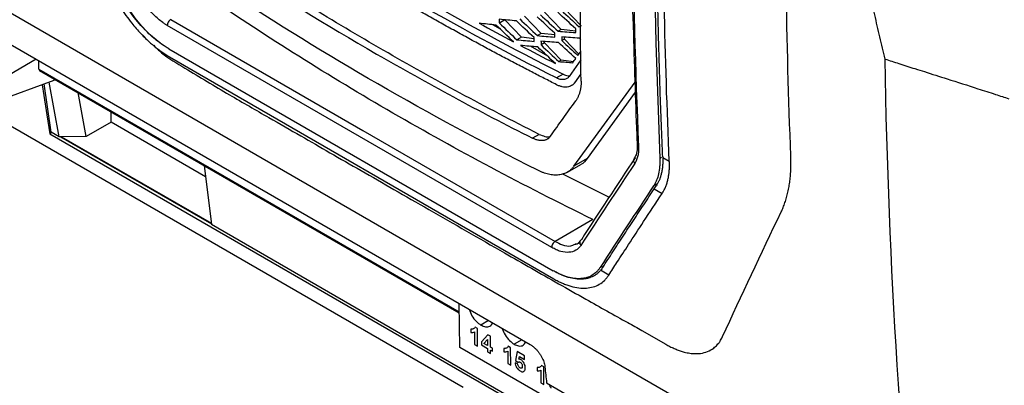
# Model space of a CAD drawing. Header units: millimetres. Extents: x -155 to 1130, y -373 to 1265.
# Tile 169 of 198: x 850 to 954, y 861 to 900. Entities that reach past the tile are written whole.
import ezdxf

# ---------------------------------------------------------------- set-up
doc = ezdxf.new("R2010")
doc.units = ezdxf.units.MM

msp = doc.modelspace()

# ---------------------------------------------------------------- linework, layer by layer
at = {"color": 7, "linetype": 'Continuous', "lineweight": 25}
for p, q in [((940.47, 847.68), (828.07, 912.57)), ((841.34, 901.58), (903.95, 865.44)), ((909.37, 899.4), (907.6, 901.24)), ((901.23, 900.01), (900.66, 899.68)), ((901.23, 900.01), (901.23, 900.03)), ((903, 898.17), (901.23, 900.01)), ((905.12, 898.58), (903.35, 900.42)), ((907.24, 898.99), (905.48, 900.83)), ((906.24, 875.79), (865.29, 899.42)), ((900.71, 899.08), (899.98, 899.51)), ((907.24, 898.99), (906.92, 898.81)), ((908.8, 898.81), (907.24, 898.99)), ((909.37, 899.4), (909.16, 899.28)), ((862.25, 898.8), (862.94, 898.15)), ((903, 898.17), (902.52, 897.9)), ((904.35, 898.01), (903, 898.17)), ((905.12, 898.58), (904.71, 898.34)), ((906.56, 898.41), (905.12, 898.58)), ((907.6, 897.97), (907.32, 897.81)), ((907.6, 897.97), (907.6, 898.19)), ((909.13, 896.37), (907.6, 897.97)), ((909.35, 897.92), (909.18, 898.07)), ((865.46, 896.94), (906.4, 873.3)), ((905.81, 896.14), (903.96, 897.21)), ((905.47, 897.56), (905.1, 897.35)), ((905.47, 897.56), (905.47, 897.72)), ((907.24, 895.72), (905.47, 897.56)), ((851.32, 895.82), (847.86, 893.83)), ((865.52, 896.08), (906.46, 872.45)), ((907.24, 895.72), (907, 895.58)), ((908.56, 895.57), (907.24, 895.72)), ((909.35, 895.75), (908.09, 893.99)), ((909.03, 896.23), (909.35, 896.67)), ((851.62, 894.77), (851.62, 895.65)), ((851.69, 894.63), (896.37, 868.84)), ((853.21, 893.76), (853.2, 893.58)), ((907.44, 894.25), (906.73, 893.84)), ((908.69, 893.33), (909.36, 894.27)), ((853.2, 893.58), (844.31, 890.29)), ((852.93, 888.07), (852.18, 893.2)), ((853.78, 887.58), (852.72, 893.4)), ((908.6, 884.44), (915.11, 893.4)), ((856.63, 887.59), (855.78, 892.27)), ((915.14, 892.31), (910.02, 885.26)), ((859.32, 889.13), (859.32, 890.23)), ((859.32, 889.13), (856.63, 887.59)), ((869.35, 883.32), (859.32, 889.13)), ((853, 888.03), (852.78, 887.9)), ((852.78, 887.9), (906.15, 857.09)), ((853.78, 887.58), (852.93, 888.07)), ((854.03, 887.58), (853.78, 887.58)), ((853.91, 887.58), (869.98, 878.3)), ((856.63, 887.59), (854.03, 887.58)), ((854.03, 887.58), (869.99, 878.37)), ((904.89, 887.83), (904.18, 887.42)), ((910.02, 885.26), (908.6, 884.44)), ((917.94, 885.38), (917.75, 885.27)), ((918.06, 885.44), (918.06, 885.37)), ((918.06, 885.37), (918.76, 884.97)), ((869.21, 884.52), (869.99, 878.22)), ((907.9, 883.8), (909.32, 884.62)), ((917.16, 882.02), (917.37, 882.35)), ((917.16, 882.02), (918, 881.54)), ((906.12, 857.36), (869.99, 878.22)), ((910.63, 878.76), (906.59, 876.43)), ((908.73, 876.15), (908.87, 876.21)), ((911.61, 873.77), (911.38, 873.64)), ((912.31, 872.84), (911.44, 873.35)), ((896.43, 865.14), (896.36, 869.82)), ((897.61, 867.09), (897.62, 866.72)), ((898.01, 866.8), (898.02, 865.46)), ((898.32, 867.16), (898.07, 867.3)), ((898.34, 865.28), (898.32, 867.16)), ((899.43, 866.49), (898.75, 865.73)), ((899.7, 866.33), (899.43, 866.49)), ((899.71, 865.18), (899.7, 866.33)), ((915.85, 866.95), (918.38, 865.48)), ((898.02, 865.46), (898.34, 865.28)), ((898.75, 865.73), (898.75, 865.42)), ((898.75, 865.42), (899.4, 865.04)), ((899.02, 865.57), (899.39, 865.98)), ((899.4, 865.36), (899.02, 865.57)), ((899.39, 865.98), (899.4, 865.36)), ((905.86, 859.69), (896.43, 865.14)), ((899.4, 865.04), (899.4, 864.66)), ((899.4, 864.66), (899.72, 864.48)), ((899.92, 865.06), (899.71, 865.18)), ((899.72, 864.48), (899.72, 864.86)), ((899.72, 864.86), (899.93, 864.74)), ((899.93, 864.74), (899.92, 865.06)), ((901.15, 865.04), (901.15, 864.68)), ((901.55, 864.75), (901.56, 863.42)), ((901.86, 865.11), (901.6, 865.26)), ((901.87, 863.24), (901.86, 865.11)), ((902.55, 864.69), (902.37, 863.76)), ((903.34, 864.23), (902.55, 864.69)), ((903.35, 863.87), (903.34, 864.23)), ((901.56, 863.42), (901.87, 863.24)), ((902.6, 863.39), (902.33, 863.51)), ((902.37, 863.76), (902.64, 863.56)), ((902.74, 863.89), (902.8, 864.18)), ((902.8, 864.18), (903.35, 863.87)), ((905.39, 863.07), (905.14, 863.22)), ((904.68, 863), (904.69, 862.64)), ((905.08, 862.71), (905.09, 861.38)), ((905.41, 861.19), (905.39, 863.07)), ((905.09, 861.38), (905.41, 861.19)), ((905.69, 861.37), (939.55, 841.82))]:
    msp.add_line(p, q, dxfattribs=at)
at = {"color": 8, "linetype": 'Continuous', "lineweight": 25}
for p, q in [((851.62, 894.77), (896.37, 868.94)), ((845.28, 890.65), (896.79, 860.91)), ((907.39, 883.64), (912.37, 881.15)), ((917.47, 882.57), (917.09, 882.35)), ((908.81, 876.09), (908.74, 876.12)), ((899.51, 868), (898.69, 867.52)), ((903.04, 865.96), (902.23, 865.48))]:
    msp.add_line(p, q, dxfattribs=at)
at = {"color": 7, "linetype": 'Continuous', "lineweight": 25, "flags": 128}
for points in [[(919.85, 986.77), (918.9, 973.72), (918.15, 960.76), (917.59, 947.91), (917.23, 935.16), (917.06, 922.51), (917.09, 909.98), (917.32, 897.56), (917.75, 885.27)], [(865.65, 900.06), (886.12, 888.25), (906.59, 876.43)], [(851.97, 893.1), (852.14, 891.95), (852.46, 889.92), (852.78, 887.9)]]:
    msp.add_lwpolyline(points, dxfattribs=at)
at = {"color": 7, "linetype": 'Continuous', "lineweight": 25}
msp.add_arc((851.77, 894.76), 0.15, 174.8529, 234.5063, dxfattribs=at)
for centre, major_axis, ratio, start_param, end_param in [((1533.14, 1256.69), (682.07, 584.24), 0.218709, 2.484268, 2.502761), ((1533.45, 1256.31), (682.34, 584.65), 0.218909, 2.484296, 2.502796), ((1536.06, 1254.8), (682.47, 584.58), 0.218709, 2.486122, 2.504606)]:
    msp.add_ellipse(centre, major_axis=major_axis, ratio=ratio, start_param=start_param, end_param=end_param, dxfattribs=at)
for points in [[(917.59, 988.08), (916.19, 970.58), (914.44, 936.16), (914.79, 902.9), (915.48, 886.55)], [(931.71, 885.54), (931.22, 897.7), (931.04, 910.05), (931.16, 922.58)], [(918.76, 884.97), (918.28, 896.04), (918.04, 907.26), (918.04, 918.62)], [(876.9, 911.8), (886.43, 905.59), (896.64, 899.72), (907.44, 894.25)], [(909.36, 893.51), (909.28, 898.43), (909.26, 903.39), (909.31, 908.38)], [(904.89, 887.83), (902.05, 889.27), (896.43, 892.2), (888.25, 896.76), (880.33, 901.48), (875.24, 904.71), (872.74, 906.35)], [(904.74, 884.01), (893.05, 889.91), (882.03, 896.27), (871.8, 903.01)], [(907.26, 901.04), (907.89, 900.45), (908.53, 899.87), (909.16, 899.28)], [(900.65, 900.08), (900.65, 899.95), (900.65, 899.81), (900.66, 899.68)], [(902.47, 899.91), (901.86, 899.97), (901.25, 900.02), (900.65, 900.08)], [(904.35, 898.13), (903.72, 898.73), (903.1, 899.32), (902.47, 899.91)], [(902.83, 900.12), (903.46, 899.53), (904.08, 898.93), (904.71, 898.34)], [(906.56, 898.59), (905.93, 899.18), (905.3, 899.77), (904.67, 900.36)], [(905.03, 900.57), (905.66, 899.98), (906.29, 899.39), (906.92, 898.81)], [(908.79, 899.07), (908.16, 899.65), (907.52, 900.24), (906.89, 900.83)], [(900.3, 899.47), (899.7, 899.53), (899.1, 899.59), (898.5, 899.66)], [(898.5, 899.66), (899.71, 899), (900.93, 898.34), (902.16, 897.69)], [(902.16, 897.69), (901.54, 898.28), (900.92, 898.88), (900.3, 899.47)], [(900.66, 899.68), (901.28, 899.08), (901.9, 898.49), (902.52, 897.9)], [(908.8, 898.66), (908.8, 898.8), (908.79, 898.93), (908.79, 899.07)], [(902.52, 897.9), (903.13, 897.84), (903.74, 897.79), (904.36, 897.73)], [(904.36, 897.73), (904.35, 897.87), (904.35, 898), (904.35, 898.13)], [(904.71, 898.34), (905.33, 898.29), (905.94, 898.24), (906.57, 898.19)], [(906.57, 898.19), (906.56, 898.32), (906.56, 898.46), (906.56, 898.59)], [(906.92, 898.81), (907.55, 898.76), (908.17, 898.71), (908.8, 898.66)], [(909.18, 898.07), (908.56, 898.12), (907.93, 898.16), (907.31, 898.21)], [(907.31, 898.21), (907.31, 898.08), (907.31, 897.94), (907.32, 897.81)], [(907.32, 897.81), (907.89, 897.28), (908.46, 896.75), (909.03, 896.23)], [(904.74, 897.14), (904.13, 897.19), (903.51, 897.24), (902.9, 897.3)], [(902.9, 897.3), (904.14, 896.65), (905.38, 896.01), (906.63, 895.37)], [(906.63, 895.37), (906, 895.96), (905.37, 896.55), (904.74, 897.14)], [(906.95, 897.6), (906.33, 897.65), (905.71, 897.7), (905.09, 897.75)], [(905.09, 897.75), (905.1, 897.61), (905.1, 897.48), (905.1, 897.35)], [(905.1, 897.35), (905.73, 896.76), (906.36, 896.17), (907, 895.58)], [(908.8, 895.89), (908.18, 896.46), (907.56, 897.03), (906.95, 897.6)], [(908.49, 895.46), (908.59, 895.61), (908.69, 895.75), (908.8, 895.89)], [(945.77, 831.61), (943.47, 852.38), (942.13, 873.82), (941.74, 895.85)], [(907, 895.58), (907.49, 895.54), (907.99, 895.5), (908.49, 895.46)], [(906.11, 887.64), (906.99, 888.88), (907.88, 890.13), (908.79, 891.39)], [(924.44, 866.3), (926.45, 870.68), (928.53, 875.11), (930.68, 879.58)], [(905.51, 863.09), (905.57, 862.52), (905.63, 861.94), (905.69, 861.37)]]:
    msp.add_open_spline(points, degree=3, dxfattribs=at)
for points, knots in [([(916.34, 972.38), (916.23, 970.84), (915.82, 964.67), (915.33, 953.98), (914.87, 940.34), (914.63, 926.83), (914.64, 913.45), (914.75, 904.28), (914.9, 899.6), (914.91, 899.29)], [0, 0, 0, 0, 0.0618364, 0.2468961, 0.4319563, 0.6170169, 0.8020779, 0.9871392, 1, 1, 1, 1]), ([(918.06, 885.44), (918.03, 886.23), (917.96, 887.8), (917.87, 890.18), (917.78, 892.56), (917.71, 894.94), (917.64, 897.33), (917.58, 899.72), (917.52, 902.12), (917.47, 904.52), (917.43, 906.93), (917.4, 909.34), (917.38, 911.75), (917.36, 914.17), (917.35, 916.6), (917.35, 918.21), (917.34, 919.02)], [0, 0, 0, 0, 0.07144, 0.142875, 0.214305, 0.285732, 0.357156, 0.428578, 0.5, 0.571422, 0.642844, 0.714268, 0.785695, 0.857125, 0.92856, 1, 1, 1, 1]), ([(941.74, 895.85), (941.56, 896.63), (941.19, 898.2), (940.64, 900.56), (940.1, 902.92), (939.58, 905.27), (939.06, 907.63), (938.55, 909.99), (938.05, 912.35), (937.56, 914.71), (937.07, 917.07), (936.76, 918.65), (936.6, 919.43)], [0, 0, 0, 0, 0.100374, 0.200665, 0.300872, 0.400995, 0.501036, 0.600993, 0.700868, 0.800661, 0.900371, 1, 1, 1, 1]), ([(906.73, 893.84), (901.33, 896.58), (896.08, 899.41), (885.89, 905.27), (880.96, 908.29), (876.19, 911.4)], [0, 0, 0, 0, 0.5, 0.5, 1, 1, 1, 1]), ([(906.76, 893.11), (906.32, 893.34), (905.43, 893.79), (904.09, 894.48), (902.73, 895.19), (901.34, 895.92), (899.93, 896.67), (898.49, 897.44), (897.04, 898.24), (895.56, 899.05), (894.06, 899.89), (892.54, 900.74), (891.1, 901.57), (889.69, 902.38), (888.25, 903.22), (886.64, 904.18), (884.86, 905.24), (882.92, 906.43), (880.82, 907.73), (878.56, 909.16), (877.02, 910.16), (876.22, 910.68)], [0, 0, 0, 0, 0.040676, 0.082308, 0.124896, 0.168439, 0.212938, 0.258393, 0.304804, 0.352169, 0.400491, 0.449768, 0.5, 0.54136, 0.58876, 0.642201, 0.701681, 0.767202, 0.838762, 0.916362, 1, 1, 1, 1]), ([(872.03, 905.94), (877.04, 902.66), (882.22, 899.47), (892.95, 893.29), (898.48, 890.3), (904.18, 887.42)], [0, 0, 0, 0, 0.5, 0.5, 1, 1, 1, 1]), ([(859.13, 903.54), (859.17, 903.45), (859.26, 903.27), (859.39, 902.99), (859.53, 902.72), (859.67, 902.44), (859.82, 902.17), (859.98, 901.9), (860.14, 901.63), (860.43, 901.16), (860.87, 900.49), (861.59, 899.54), (862.46, 898.54), (863.28, 897.74), (863.9, 897.21), (864.3, 896.89), (864.71, 896.6), (865.12, 896.33), (865.39, 896.16), (865.52, 896.08)], [0, 0, 0, 0, 0.029975, 0.059893, 0.089783, 0.119676, 0.149602, 0.179589, 0.209668, 0.239868, 0.338752, 0.437716, 0.581449, 0.725832, 0.780958, 0.835755, 0.890405, 0.945092, 1, 1, 1, 1]), ([(865.46, 896.94), (865.39, 896.98), (865.26, 897.05), (865.06, 897.18), (864.85, 897.32), (864.65, 897.46), (864.45, 897.61), (864.24, 897.76), (863.87, 898.06), (863.33, 898.53), (862.62, 899.25), (861.91, 900.06), (861.34, 900.82), (860.9, 901.47), (860.58, 901.98), (860.28, 902.51), (860.09, 902.86), (860, 903.04)], [0, 0, 0, 0, 0.032887, 0.065693, 0.098452, 0.131198, 0.163963, 0.196783, 0.22969, 0.346471, 0.463335, 0.59234, 0.721453, 0.791219, 0.860687, 0.930174, 1, 1, 1, 1]), ([(865.46, 896.94), (865.33, 897.01), (865.2, 897.09), (864.93, 897.26), (864.8, 897.35), (864.41, 897.63), (864.15, 897.84), (863.63, 898.28), (863.37, 898.52), (862.87, 899.03), (862.63, 899.29), (862.16, 899.84), (861.93, 900.13), (861.49, 900.73), (861.28, 901.04), (860.88, 901.66), (860.69, 901.98), (860.43, 902.46), (860.35, 902.63), (860.19, 902.95), (860.11, 903.12), (860.03, 903.28)], [0, 0, 0, 0, 0.0625, 0.0625, 0.125, 0.125, 0.25, 0.25, 0.375, 0.375, 0.5, 0.5, 0.625, 0.625, 0.75, 0.75, 0.875, 0.875, 0.9375, 0.9375, 1, 1, 1, 1]), ([(865.29, 899.42), (865.21, 899.47), (865.13, 899.52), (864.96, 899.63), (864.88, 899.68), (864.63, 899.86), (864.47, 899.99), (863.99, 900.4), (863.68, 900.71), (863.09, 901.41), (862.82, 901.78), (862.45, 902.36), (862.33, 902.56), (862.11, 902.97), (862.01, 903.17), (861.92, 903.38)], [0, 0, 0, 0, 0.0625, 0.0625, 0.125, 0.125, 0.25, 0.25, 0.5, 0.5, 0.75, 0.75, 0.875, 0.875, 1, 1, 1, 1]), ([(910.63, 878.76), (906.94, 880.56), (903.32, 882.41), (896.22, 886.19), (892.73, 888.13), (882.49, 894.05), (875.96, 898.15), (869.73, 902.41)], [0, 0, 0, 0, 0.25, 0.25, 0.5, 0.5, 1, 1, 1, 1]), ([(865.65, 900.06), (865.55, 900.01), (865.45, 899.9), (865.32, 899.67), (865.29, 899.53), (865.29, 899.42)], [0, 0, 0, 0, 0.5, 0.5, 1, 1, 1, 1]), ([(914.91, 899.29), (915.02, 895.44), (915.15, 891.25), (915.32, 887.09), (915.34, 886.76)], [0, 0, 0, 0, 0.918375, 1, 1, 1, 1]), ([(863.84, 897.31), (864.11, 897.04), (865.04, 896.13), (867.91, 894.45), (871.74, 892.12), (876.02, 889.67), (879.51, 887.66), (882.64, 885.86), (885.97, 883.95), (889.48, 881.94), (894.55, 879.02), (899.43, 876.23), (904.01, 873.61), (906.92, 871.95), (910.35, 870.01), (913.39, 868.3), (915.35, 867.22), (915.85, 866.95)], [0, 0, 0, 0, 0.018708, 0.064202, 0.147905, 0.223713, 0.290952, 0.356744, 0.425492, 0.497422, 0.572775, 0.734759, 0.790952, 0.844244, 0.895885, 0.973293, 1, 1, 1, 1]), ([(941.74, 895.85), (942.23, 895.69), (943.29, 895.35), (944.69, 894.9), (946.41, 894.36), (948.64, 893.65), (950.85, 892.95), (952.57, 892.39), (953.43, 892.11), (954.22, 891.86), (954.7, 891.7), (954.93, 891.63)], [0, 0, 0, 0, 0.1109966, 0.2418801, 0.3183924, 0.5008254, 0.7500326, 0.8203582, 0.8908257, 0.9475417, 1, 1, 1, 1]), ([(908.09, 893.99), (908.02, 893.9), (907.94, 893.82), (907.75, 893.71), (907.64, 893.67), (907.4, 893.65), (907.28, 893.66), (907.07, 893.7), (907.01, 893.72), (906.87, 893.77), (906.8, 893.8), (906.73, 893.84)], [0, 0, 0, 0, 0.25, 0.25, 0.5, 0.5, 0.75, 0.75, 0.875, 0.875, 1, 1, 1, 1]), ([(907.44, 894.25), (907.63, 894.16), (907.89, 894.04), (908.1, 894.08), (908.16, 894.09)], [0, 0, 0, 0, 0.723746, 1, 1, 1, 1]), ([(908.69, 893.33), (908.67, 893.31), (908.64, 893.27), (908.59, 893.21), (908.53, 893.15), (908.45, 893.08), (908.32, 893), (908.14, 892.91), (907.9, 892.86), (907.63, 892.85), (907.39, 892.88), (907.2, 892.93), (907.05, 892.98), (906.9, 893.04), (906.81, 893.09), (906.76, 893.11)], [0, 0, 0, 0, 0.039056, 0.078156, 0.117368, 0.178269, 0.239005, 0.36415, 0.491689, 0.620435, 0.748969, 0.812277, 0.875921, 0.938091, 1, 1, 1, 1]), ([(909.33, 892.9), (909.33, 892.85), (909.31, 892.75), (909.29, 892.6), (909.26, 892.46), (909.24, 892.37), (909.22, 892.33)], [0, 0, 0, 0, 0.250067, 0.500436, 0.750589, 1, 1, 1, 1]), ([(909.36, 893.51), (909.36, 893.46), (909.36, 893.35), (909.36, 893.2), (909.35, 893.04), (909.34, 892.95), (909.33, 892.9)], [0, 0, 0, 0, 0.249904, 0.499692, 0.749633, 1, 1, 1, 1]), ([(909.22, 892.33), (909.21, 892.28), (909.18, 892.18), (909.13, 892.03), (909.07, 891.89), (909.01, 891.76), (908.94, 891.63), (908.87, 891.51), (908.82, 891.43), (908.79, 891.39)], [0, 0, 0, 0, 0.142654, 0.285044, 0.427365, 0.569819, 0.712607, 0.855932, 1, 1, 1, 1]), ([(906.11, 887.64), (906.09, 887.61), (906.05, 887.55), (905.97, 887.47), (905.89, 887.4), (905.8, 887.34), (905.7, 887.28), (905.6, 887.24), (905.49, 887.2), (905.36, 887.18), (905.24, 887.17), (905.1, 887.16), (904.96, 887.17), (904.82, 887.2), (904.66, 887.23), (904.51, 887.28), (904.35, 887.34), (904.24, 887.4), (904.18, 887.42)], [0, 0, 0, 0, 0.055981, 0.112446, 0.169584, 0.2276, 0.286732, 0.347097, 0.40849, 0.470659, 0.533419, 0.597121, 0.662104, 0.728218, 0.794795, 0.862048, 0.930327, 1, 1, 1, 1]), ([(904.89, 887.83), (905.1, 887.75), (905.49, 887.59), (905.89, 887.54), (906.05, 887.59), (906.07, 887.6)], [0, 0, 0, 0, 0.490723, 0.943519, 1, 1, 1, 1]), ([(915.33, 886.77), (915.33, 886.64), (915.35, 886.21), (915.26, 885.68), (915.07, 885.36), (914.99, 885.22)], [0, 0, 0, 0, 0.190607, 0.639383, 1, 1, 1, 1]), ([(915.48, 886.55), (915.49, 886.46), (915.49, 886.37), (915.49, 886.19), (915.48, 886.1), (915.46, 885.85), (915.44, 885.69), (915.37, 885.38), (915.32, 885.24), (915.24, 885.04), (915.21, 884.97), (915.15, 884.85), (915.11, 884.79), (915.08, 884.73)], [0, 0, 0, 0, 0.125, 0.125, 0.25, 0.25, 0.5, 0.5, 0.75, 0.75, 0.875, 0.875, 1, 1, 1, 1]), ([(910.02, 885.26), (909.83, 885), (909.64, 884.73), (909.33, 884.63), (909.32, 884.63)], [0, 0, 0, 0, 0.973796, 1, 1, 1, 1]), ([(915, 885.21), (914.99, 885.18), (914.95, 885.11), (914.95, 884.98), (914.99, 884.85), (915.04, 884.77), (915.07, 884.74), (915.08, 884.73)], [0, 0, 0, 0, 0.211476, 0.499892, 0.788319, 0.942223, 1, 1, 1, 1]), ([(917.75, 885.27), (917.75, 885.12), (917.75, 884.97), (917.75, 884.69), (917.74, 884.55), (917.71, 884.14), (917.67, 883.88), (917.56, 883.38), (917.49, 883.15), (917.36, 882.83), (917.31, 882.73), (917.21, 882.53), (917.15, 882.44), (917.09, 882.35)], [0, 0, 0, 0, 0.125, 0.125, 0.25, 0.25, 0.5, 0.5, 0.75, 0.75, 0.875, 0.875, 1, 1, 1, 1]), ([(918.06, 885.37), (918.06, 885.29), (918.07, 885.14), (918.07, 884.91), (918.06, 884.68), (918.04, 884.46), (918.02, 884.25), (917.99, 884.04), (917.96, 883.84), (917.91, 883.64), (917.85, 883.4), (917.77, 883.14), (917.65, 882.86), (917.52, 882.59), (917.42, 882.43), (917.37, 882.35)], [0, 0, 0, 0, 0.064627, 0.12901, 0.193217, 0.257321, 0.32139, 0.385497, 0.449713, 0.514107, 0.57875, 0.684207, 0.789361, 0.894522, 1, 1, 1, 1]), ([(930.68, 879.58), (930.72, 879.65), (930.79, 879.81), (930.89, 880.05), (930.99, 880.3), (931.08, 880.56), (931.17, 880.83), (931.25, 881.1), (931.33, 881.39), (931.4, 881.68), (931.46, 881.98), (931.53, 882.37), (931.61, 882.88), (931.67, 883.5), (931.71, 884.16), (931.73, 884.84), (931.71, 885.3), (931.71, 885.54)], [0, 0, 0, 0, 0.048423, 0.097189, 0.146299, 0.195753, 0.245551, 0.295695, 0.346183, 0.397016, 0.448193, 0.499715, 0.597327, 0.696162, 0.796218, 0.897496, 1, 1, 1, 1]), ([(908.6, 884.44), (908.57, 884.4), (908.52, 884.33), (908.43, 884.22), (908.33, 884.13), (908.24, 884.04), (908.13, 883.95), (908.02, 883.87), (907.81, 883.74), (907.48, 883.6), (907, 883.5), (906.47, 883.48), (906, 883.55), (905.62, 883.65), (905.33, 883.75), (905.04, 883.86), (904.84, 883.96), (904.74, 884.01)], [0, 0, 0, 0, 0.0357486, 0.0713738, 0.1069256, 0.1424544, 0.1780104, 0.2136441, 0.2494054, 0.3745427, 0.4997208, 0.6248612, 0.7500454, 0.8126539, 0.8750038, 0.9373632, 1, 1, 1, 1]), ([(918, 881.54), (918.03, 881.59), (918.1, 881.69), (918.19, 881.85), (918.27, 882.02), (918.35, 882.19), (918.42, 882.37), (918.49, 882.56), (918.55, 882.75), (918.61, 883), (918.68, 883.32), (918.73, 883.71), (918.77, 884.11), (918.78, 884.53), (918.77, 884.82), (918.76, 884.97)], [0, 0, 0, 0, 0.059181, 0.118216, 0.177161, 0.236075, 0.295013, 0.354035, 0.413196, 0.472553, 0.57884, 0.684405, 0.78957, 0.894659, 1, 1, 1, 1]), ([(911.67, 873.65), (912.03, 874.21), (912.75, 875.32), (913.84, 876.99), (914.94, 878.66), (916.04, 880.34), (916.78, 881.46), (917.16, 882.02)], [0, 0, 0, 0, 0.200007, 0.400009, 0.600007, 0.800004, 1, 1, 1, 1]), ([(912.31, 872.84), (912.6, 873.29), (913.3, 874.37), (914.54, 876.27), (916.14, 878.71), (917.34, 880.54), (918, 881.54)], [0, 0, 0, 0, 0.156404, 0.375206, 0.656404, 1, 1, 1, 1]), ([(906.59, 876.43), (906.49, 876.37), (906.39, 876.27), (906.26, 876.03), (906.23, 875.89), (906.24, 875.79)], [0, 0, 0, 0, 0.5, 0.5, 1, 1, 1, 1]), ([(909.34, 876), (909.31, 875.95), (909.27, 875.89), (909.19, 875.79), (909.14, 875.75), (909.01, 875.62), (908.91, 875.54), (908.59, 875.36), (908.35, 875.29), (907.8, 875.25), (907.51, 875.28), (907.04, 875.41), (906.89, 875.47), (906.56, 875.61), (906.4, 875.7), (906.24, 875.79)], [0, 0, 0, 0, 0.0625, 0.0625, 0.125, 0.125, 0.25, 0.25, 0.5, 0.5, 0.75, 0.75, 0.875, 0.875, 1, 1, 1, 1]), ([(909.29, 876.53), (909.27, 876.5), (909.11, 876.26), (909.01, 876.14), (908.81, 876.1), (908.8, 876.1)], [0, 0, 0, 0, 0.125799, 0.979292, 1, 1, 1, 1]), ([(909.39, 876.62), (909.29, 876.56), (909.23, 876.46), (909.21, 876.23), (909.26, 876.1), (909.34, 876)], [0, 0, 0, 0, 0.5, 0.5, 1, 1, 1, 1]), ([(911.38, 873.64), (911.32, 873.55), (911.26, 873.47), (911.13, 873.31), (911.07, 873.23), (910.85, 873.03), (910.69, 872.91), (910.35, 872.71), (910.16, 872.63), (909.77, 872.51), (909.56, 872.48), (909.13, 872.45), (908.9, 872.45), (908.43, 872.51), (908.19, 872.56), (907.69, 872.7), (907.44, 872.79), (907.05, 872.96), (906.93, 873.02), (906.66, 873.15), (906.53, 873.23), (906.4, 873.3)], [0, 0, 0, 0, 0.0625, 0.0625, 0.125, 0.125, 0.25, 0.25, 0.375, 0.375, 0.5, 0.5, 0.625, 0.625, 0.75, 0.75, 0.875, 0.875, 0.9375, 0.9375, 1, 1, 1, 1]), ([(911.44, 873.35), (911.4, 873.3), (911.33, 873.22), (911.21, 873.11), (911.09, 873), (910.96, 872.9), (910.83, 872.81), (910.69, 872.73), (910.43, 872.61), (910.04, 872.47), (909.45, 872.39), (908.76, 872.42), (908.13, 872.55), (907.6, 872.73), (907.21, 872.89), (906.81, 873.08), (906.54, 873.23), (906.4, 873.3)], [0, 0, 0, 0, 0.03479, 0.069481, 0.104112, 0.138723, 0.173353, 0.208041, 0.242826, 0.355929, 0.469051, 0.603266, 0.737508, 0.803261, 0.868747, 0.934237, 1, 1, 1, 1]), ([(906.46, 872.45), (906.61, 872.36), (906.92, 872.19), (907.38, 871.98), (907.83, 871.8), (908.42, 871.61), (909.14, 871.46), (909.94, 871.44), (910.67, 871.56), (911.32, 871.84), (911.78, 872.19), (912.06, 872.5), (912.21, 872.69), (912.28, 872.79), (912.31, 872.84)], [0, 0, 0, 0, 0.06252, 0.125045, 0.18761, 0.250086, 0.37498, 0.500062, 0.624541, 0.749996, 0.874961, 0.937476, 0.968738, 1, 1, 1, 1]), ([(911.67, 873.65), (911.63, 873.6), (911.56, 873.49), (911.48, 873.39), (911.44, 873.35)], [0, 0, 0, 0, 0.499992, 1, 1, 1, 1]), ([(897.43, 869.21), (897.52, 868.97), (897.7, 868.5), (898.18, 867.88), (898.53, 867.64), (898.69, 867.52)], [0, 0, 0, 0, 0.338755, 0.691421, 1, 1, 1, 1]), ([(898.69, 867.52), (898.86, 867.45), (899.21, 867.29), (899.68, 867.35), (899.86, 867.62), (899.95, 867.75)], [0, 0, 0, 0, 0.308579, 0.661245, 1, 1, 1, 1]), ([(898.07, 867.3), (898.05, 867.25), (898.03, 867.21), (897.96, 867.15), (897.93, 867.13), (897.84, 867.1), (897.8, 867.09), (897.73, 867.08), (897.71, 867.08), (897.66, 867.08), (897.64, 867.08), (897.61, 867.09)], [0, 0, 0, 0, 0.25, 0.25, 0.5, 0.5, 0.75, 0.75, 0.875, 0.875, 1, 1, 1, 1]), ([(897.62, 866.72), (897.69, 866.71), (897.76, 866.71), (897.9, 866.74), (897.96, 866.76), (898.01, 866.8)], [0, 0, 0, 0, 0.5, 0.5, 1, 1, 1, 1]), ([(900.96, 867.16), (901.05, 866.93), (901.24, 866.46), (901.72, 865.84), (902.07, 865.6), (902.23, 865.48)], [0, 0, 0, 0, 0.338755, 0.691421, 1, 1, 1, 1]), ([(902.23, 865.48), (902.39, 865.41), (902.74, 865.25), (903.22, 865.31), (903.4, 865.58), (903.48, 865.71)], [0, 0, 0, 0, 0.308579, 0.661245, 1, 1, 1, 1]), ([(903.95, 865.44), (903.98, 865.42), (904.05, 865.38), (904.15, 865.31), (904.25, 865.23), (904.35, 865.15), (904.45, 865.06), (904.55, 864.97), (904.64, 864.87), (904.73, 864.77), (904.82, 864.65), (904.9, 864.54), (905.02, 864.37), (905.16, 864.15), (905.29, 863.87), (905.4, 863.61), (905.48, 863.34), (905.5, 863.18), (905.51, 863.09)], [0, 0, 0, 0, 0.047023, 0.093026, 0.138233, 0.182879, 0.227206, 0.271463, 0.315901, 0.360766, 0.406298, 0.452726, 0.500268, 0.602821, 0.701543, 0.79893, 0.897582, 1, 1, 1, 1]), ([(918.38, 865.48), (918.46, 865.44), (918.61, 865.36), (918.83, 865.24), (919.05, 865.13), (919.27, 865.03), (919.49, 864.94), (919.7, 864.85), (919.92, 864.78), (920.13, 864.71), (920.37, 864.64), (920.75, 864.55), (921.24, 864.48), (921.71, 864.47), (922.26, 864.52), (922.86, 864.68), (923.37, 864.97), (923.75, 865.29), (924, 865.56), (924.21, 865.87), (924.35, 866.1), (924.41, 866.24), (924.44, 866.3)], [0, 0, 0, 0, 0.02794, 0.055837, 0.083692, 0.111507, 0.13928, 0.167013, 0.194703, 0.222351, 0.249956, 0.292053, 0.374847, 0.452093, 0.500568, 0.625656, 0.750335, 0.792484, 0.874868, 0.931245, 0.972955, 1, 1, 1, 1]), ([(901.6, 865.26), (901.59, 865.21), (901.56, 865.17), (901.5, 865.11), (901.46, 865.09), (901.38, 865.06), (901.34, 865.05), (901.27, 865.04), (901.25, 865.04), (901.2, 865.04), (901.17, 865.04), (901.15, 865.04)], [0, 0, 0, 0, 0.25, 0.25, 0.5, 0.5, 0.75, 0.75, 0.875, 0.875, 1, 1, 1, 1]), ([(901.15, 864.68), (901.23, 864.67), (901.3, 864.67), (901.43, 864.7), (901.49, 864.72), (901.55, 864.75)], [0, 0, 0, 0, 0.5, 0.5, 1, 1, 1, 1]), ([(902.33, 863.51), (902.34, 863.43), (902.35, 863.34), (902.41, 863.17), (902.45, 863.08), (902.55, 862.92), (902.61, 862.85), (902.7, 862.76), (902.73, 862.73), (902.8, 862.68), (902.83, 862.66), (902.87, 862.64)], [0, 0, 0, 0, 0.25, 0.25, 0.5, 0.5, 0.75, 0.75, 0.875, 0.875, 1, 1, 1, 1]), ([(902.85, 862.96), (902.82, 862.98), (902.79, 863), (902.73, 863.07), (902.7, 863.1), (902.66, 863.18), (902.64, 863.23), (902.61, 863.31), (902.61, 863.35), (902.6, 863.39)], [0, 0, 0, 0, 0.25, 0.25, 0.5, 0.5, 0.75, 0.75, 1, 1, 1, 1]), ([(902.64, 863.56), (902.67, 863.58), (902.7, 863.6), (902.76, 863.61), (902.78, 863.6), (902.83, 863.59), (902.85, 863.58), (902.87, 863.57)], [0, 0, 0, 0, 0.5, 0.5, 0.75, 0.75, 1, 1, 1, 1]), ([(902.94, 863.84), (902.91, 863.86), (902.87, 863.87), (902.8, 863.89), (902.77, 863.89), (902.74, 863.89)], [0, 0, 0, 0, 0.5, 0.5, 1, 1, 1, 1]), ([(902.87, 863.57), (902.9, 863.55), (902.94, 863.53), (903, 863.46), (903.03, 863.42), (903.07, 863.34), (903.08, 863.29), (903.1, 863.21), (903.1, 863.17), (903.1, 863.13)], [0, 0, 0, 0, 0.25, 0.25, 0.5, 0.5, 0.75, 0.75, 1, 1, 1, 1]), ([(903.42, 862.96), (903.42, 863), (903.41, 863.04), (903.41, 863.12), (903.4, 863.16), (903.37, 863.28), (903.34, 863.37), (903.25, 863.53), (903.2, 863.61), (903.11, 863.71), (903.07, 863.74), (903.01, 863.8), (902.98, 863.82), (902.94, 863.84)], [0, 0, 0, 0, 0.125, 0.125, 0.25, 0.25, 0.5, 0.5, 0.75, 0.75, 0.875, 0.875, 1, 1, 1, 1]), ([(905.14, 863.22), (905.12, 863.17), (905.1, 863.13), (905.04, 863.07), (905, 863.05), (904.92, 863.02), (904.87, 863.01), (904.8, 863), (904.78, 862.99), (904.73, 863), (904.71, 863), (904.68, 863)], [0, 0, 0, 0, 0.25, 0.25, 0.5, 0.5, 0.75, 0.75, 0.875, 0.875, 1, 1, 1, 1]), ([(903.1, 863.13), (903.1, 863.09), (903.1, 863.05), (903.08, 862.99), (903.07, 862.96), (903.02, 862.92), (902.99, 862.92), (902.92, 862.92), (902.89, 862.94), (902.85, 862.96)], [0, 0, 0, 0, 0.25, 0.25, 0.5, 0.5, 0.75, 0.75, 1, 1, 1, 1]), ([(902.87, 862.64), (902.91, 862.61), (902.95, 862.59), (903.03, 862.56), (903.07, 862.55), (903.15, 862.55), (903.19, 862.56), (903.25, 862.58), (903.28, 862.6), (903.3, 862.62)], [0, 0, 0, 0, 0.25, 0.25, 0.5, 0.5, 0.75, 0.75, 1, 1, 1, 1]), ([(903.3, 862.62), (903.34, 862.66), (903.37, 862.71), (903.4, 862.79), (903.41, 862.82), (903.42, 862.89), (903.42, 862.92), (903.42, 862.96)], [0, 0, 0, 0, 0.5, 0.5, 0.75, 0.75, 1, 1, 1, 1]), ([(904.69, 862.64), (904.76, 862.63), (904.83, 862.63), (904.97, 862.65), (905.03, 862.68), (905.08, 862.71)], [0, 0, 0, 0, 0.5, 0.5, 1, 1, 1, 1])]:
    msp.add_open_spline(points, degree=3, knots=knots, dxfattribs=at)
at = {"color": 8, "linetype": 'Continuous', "lineweight": 25}
for points, knots in [([(915.34, 886.76), (915.34, 886.74), (915.34, 886.68), (915.39, 886.62), (915.45, 886.57), (915.47, 886.56), (915.48, 886.55)], [0, 0, 0, 0, 0.265577, 0.708323, 0.891851, 1, 1, 1, 1]), ([(906.59, 876.43), (906.85, 876.3), (907.44, 876.01), (908.21, 875.87), (908.58, 876.07), (908.73, 876.15)], [0, 0, 0, 0, 0.32475, 0.726504, 1, 1, 1, 1]), ([(905.95, 861.22), (905.96, 861.18), (906, 861.06), (906.07, 860.92), (906.15, 860.84), (906.16, 860.83)], [0, 0, 0, 0, 0.267117, 0.882761, 1, 1, 1, 1])]:
    msp.add_open_spline(points, degree=3, knots=knots, dxfattribs=at)

doc.saveas('drawing.dxf')
